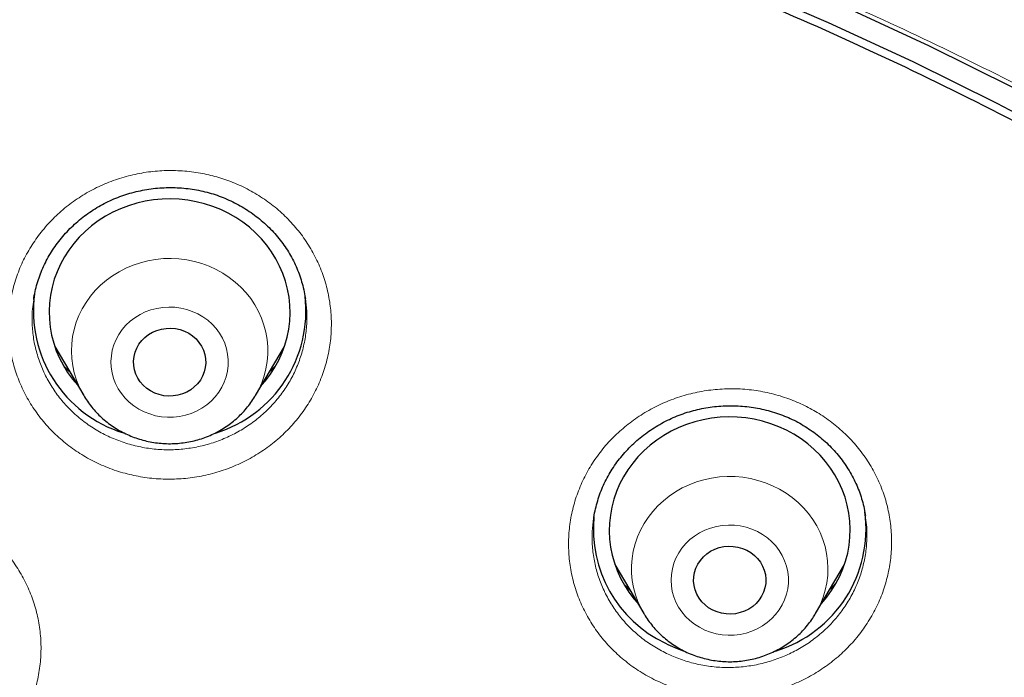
# Model space of a CAD drawing. Header units: millimetres. Extents: x 8 to 971, y 12 to 977.
# Tile 174 of 196: x 353 to 365, y 828 to 836. Entities that reach past the tile are written whole.
import ezdxf

# ---------------------------------------------------------------- set-up
doc = ezdxf.new("R2010")
doc.units = ezdxf.units.MM

msp = doc.modelspace()

# ---------------------------------------------------------------- linework, layer by layer
at = {"color": 7, "linetype": 'Continuous', "lineweight": 30}
for p, q in [((356.126, 832.337), (356.125, 832.342)), ((353.006, 831.738), (353.366, 831.128)), ((355.505, 831.128), (355.865, 831.738)), ((355.508, 831.133), (355.505, 831.128)), ((359.715, 829.603), (359.714, 829.599)), ((359.979, 829.024), (360.339, 828.414)), ((362.478, 828.414), (362.838, 829.024))]:
    msp.add_line(p, q, dxfattribs=at)
at = {"color": 7, "linetype": 'Continuous', "lineweight": 30, "flags": 128}
for points in [[(361.563, 836.238), (362.633, 835.774), (363.689, 835.285), (364.732, 834.769), (365.76, 834.228)], [(362.826, 835.975), (363.893, 835.48), (364.946, 834.959)], [(355.58, 831.255), (355.628, 831.311), (355.69, 831.393), (355.746, 831.48), (355.794, 831.569), (355.836, 831.662), (355.871, 831.757), (355.898, 831.854), (355.918, 831.953), (355.931, 832.053), (355.935, 832.153), (355.933, 832.254), (355.922, 832.354), (355.904, 832.453), (355.878, 832.551), (355.846, 832.647), (355.805, 832.74), (355.758, 832.831), (355.705, 832.918), (355.644, 833.001), (355.578, 833.08), (355.506, 833.154), (355.428, 833.223), (355.345, 833.287), (355.258, 833.345), (355.166, 833.397), (355.071, 833.443), (354.972, 833.482), (354.871, 833.515), (354.767, 833.541), (354.662, 833.559), (354.556, 833.571), (354.449, 833.576), (354.342, 833.573), (354.235, 833.563), (354.13, 833.546), (354.026, 833.522), (353.924, 833.491), (353.825, 833.453), (353.728, 833.409), (353.636, 833.359), (353.547, 833.302), (353.463, 833.24), (353.384, 833.172), (353.311, 833.099), (353.243, 833.021), (353.181, 832.939), (353.125, 832.853), (353.077, 832.763), (353.035, 832.67), (353, 832.575), (352.973, 832.478), (352.953, 832.379), (352.94, 832.279), (352.936, 832.179), (352.938, 832.078), (352.949, 831.978), (352.967, 831.879), (352.993, 831.781), (353.025, 831.685), (353.066, 831.592), (353.113, 831.502), (353.166, 831.415), (353.227, 831.331), (353.291, 831.255)], [(354.305, 831.139), (354.25, 831.158), (354.198, 831.185), (354.15, 831.217), (354.107, 831.255), (354.07, 831.297), (354.039, 831.344), (354.014, 831.395), (353.997, 831.448), (353.988, 831.502), (353.986, 831.557), (353.992, 831.612), (354.005, 831.666), (354.026, 831.718), (354.053, 831.767), (354.088, 831.812), (354.128, 831.852), (354.173, 831.887), (354.223, 831.917), (354.277, 831.939), (354.333, 831.955), (354.391, 831.964), (354.45, 831.966), (354.509, 831.961), (354.566, 831.948), (354.621, 831.929), (354.673, 831.903), (354.721, 831.87), (354.764, 831.833), (354.801, 831.79), (354.832, 831.743), (354.857, 831.693), (354.874, 831.64), (354.883, 831.585), (354.885, 831.53), (354.879, 831.475), (354.866, 831.421), (354.845, 831.369), (354.818, 831.32), (354.783, 831.275), (354.743, 831.235), (354.698, 831.2), (354.648, 831.171), (354.594, 831.148), (354.538, 831.132), (354.48, 831.123), (354.421, 831.121), (354.362, 831.126), (354.305, 831.139)], [(362.553, 828.541), (362.617, 828.617), (362.677, 828.701), (362.731, 828.788), (362.778, 828.878), (362.818, 828.971), (362.851, 829.067), (362.877, 829.165), (362.895, 829.264), (362.905, 829.364), (362.908, 829.465), (362.903, 829.565), (362.891, 829.665), (362.871, 829.764), (362.844, 829.861), (362.809, 829.956), (362.767, 830.049), (362.718, 830.139), (362.663, 830.225), (362.601, 830.307), (362.533, 830.385), (362.459, 830.458), (362.38, 830.525), (362.296, 830.588), (362.208, 830.645), (362.115, 830.695), (362.019, 830.739), (361.92, 830.777), (361.818, 830.808), (361.714, 830.832), (361.609, 830.849), (361.502, 830.859), (361.395, 830.862), (361.288, 830.857), (361.182, 830.845), (361.076, 830.827), (360.973, 830.801), (360.872, 830.768), (360.773, 830.729), (360.678, 830.683), (360.586, 830.631), (360.499, 830.573), (360.416, 830.509), (360.338, 830.44), (360.266, 830.366), (360.2, 830.287), (360.139, 830.203), (360.085, 830.116), (360.038, 830.026), (359.998, 829.933), (359.965, 829.837), (359.94, 829.739), (359.922, 829.64), (359.911, 829.54), (359.908, 829.439), (359.913, 829.339), (359.926, 829.239), (359.945, 829.14), (359.973, 829.043), (360.008, 828.948), (360.049, 828.855), (360.098, 828.765), (360.154, 828.679), (360.216, 828.597), (360.264, 828.541)], [(361.196, 828.457), (361.146, 828.486), (361.101, 828.521), (361.06, 828.561), (361.026, 828.606), (360.998, 828.655), (360.978, 828.707), (360.964, 828.761), (360.959, 828.816), (360.96, 828.871), (360.97, 828.926), (360.987, 828.979), (361.011, 829.029), (361.043, 829.076), (361.08, 829.119), (361.123, 829.156), (361.171, 829.189), (361.223, 829.215), (361.278, 829.234), (361.335, 829.247), (361.394, 829.252), (361.452, 829.25), (361.51, 829.241), (361.567, 829.225), (361.62, 829.202), (361.67, 829.173), (361.716, 829.138), (361.756, 829.098), (361.79, 829.053), (361.818, 829.004), (361.839, 828.952), (361.852, 828.898), (361.858, 828.843), (361.856, 828.788), (361.847, 828.734), (361.829, 828.681), (361.805, 828.63), (361.774, 828.583), (361.737, 828.54), (361.694, 828.503), (361.646, 828.47), (361.594, 828.444), (361.539, 828.425), (361.482, 828.412), (361.423, 828.407), (361.364, 828.409), (361.306, 828.418), (361.25, 828.434), (361.196, 828.457)]]:
    msp.add_lwpolyline(points, dxfattribs=at)
at = {"color": 252, "linetype": 'Continuous', "lineweight": 0, "flags": 128}
for points in [[(353.366, 831.129), (353.351, 831.153), (353.31, 831.236), (353.275, 831.321), (353.248, 831.409), (353.229, 831.499), (353.217, 831.589), (353.213, 831.681), (353.216, 831.772), (353.227, 831.863), (353.246, 831.952), (353.273, 832.04), (353.306, 832.126), (353.347, 832.209), (353.395, 832.288), (353.449, 832.364), (353.51, 832.436), (353.576, 832.502), (353.648, 832.564), (353.725, 832.62), (353.806, 832.67), (353.891, 832.714), (353.98, 832.751), (354.072, 832.782), (354.166, 832.806), (354.261, 832.822), (354.358, 832.832), (354.455, 832.834), (354.552, 832.829), (354.649, 832.816), (354.744, 832.797), (354.837, 832.77), (354.927, 832.737), (355.015, 832.697), (355.098, 832.651), (355.178, 832.598), (355.253, 832.54), (355.322, 832.476), (355.387, 832.407), (355.445, 832.334), (355.496, 832.257), (355.541, 832.176), (355.579, 832.091), (355.61, 832.005), (355.633, 831.916), (355.649, 831.826), (355.657, 831.735), (355.658, 831.644), (355.65, 831.552), (355.635, 831.462), (355.613, 831.373), (355.582, 831.286), (355.545, 831.202), (355.508, 831.133)], [(354.648, 832.2), (354.575, 832.217), (354.5, 832.227), (354.425, 832.23), (354.35, 832.225), (354.276, 832.213), (354.203, 832.194), (354.133, 832.169), (354.067, 832.136), (354.004, 832.097), (353.945, 832.053), (353.892, 832.003), (353.845, 831.948), (353.804, 831.888), (353.77, 831.826), (353.742, 831.76), (353.722, 831.692), (353.71, 831.622), (353.705, 831.551), (353.708, 831.481), (353.719, 831.411), (353.737, 831.342), (353.763, 831.276), (353.796, 831.212), (353.835, 831.152), (353.881, 831.096), (353.933, 831.045), (353.991, 830.999), (354.052, 830.959), (354.118, 830.925), (354.188, 830.898), (354.26, 830.877), (354.334, 830.864), (354.408, 830.858), (354.484, 830.859), (354.558, 830.867), (354.632, 830.882), (354.703, 830.905), (354.771, 830.934), (354.836, 830.97), (354.897, 831.012), (354.953, 831.059), (355.003, 831.112), (355.047, 831.169), (355.085, 831.23), (355.116, 831.294), (355.14, 831.361), (355.156, 831.43), (355.165, 831.501), (355.165, 831.571), (355.158, 831.642), (355.144, 831.711), (355.122, 831.778), (355.093, 831.844), (355.056, 831.905), (355.013, 831.964), (354.964, 832.017), (354.91, 832.066), (354.85, 832.109), (354.786, 832.146), (354.718, 832.176), (354.648, 832.2)], [(360.338, 828.415), (360.304, 828.478), (360.266, 828.562), (360.235, 828.648), (360.211, 828.737), (360.195, 828.827), (360.187, 828.918), (360.186, 829.009), (360.193, 829.101), (360.208, 829.191), (360.23, 829.28), (360.26, 829.367), (360.297, 829.451), (360.342, 829.533), (360.392, 829.61), (360.45, 829.684), (360.513, 829.754), (360.582, 829.818), (360.656, 829.877), (360.735, 829.93), (360.818, 829.977), (360.905, 830.018), (360.996, 830.053), (361.088, 830.08), (361.183, 830.1), (361.279, 830.114), (361.376, 830.12), (361.474, 830.118), (361.57, 830.11), (361.666, 830.094), (361.76, 830.071), (361.852, 830.042), (361.941, 830.005), (362.027, 829.962), (362.109, 829.913), (362.186, 829.857), (362.259, 829.796), (362.326, 829.73), (362.387, 829.659), (362.442, 829.584), (362.491, 829.505), (362.533, 829.422), (362.567, 829.337), (362.595, 829.249), (362.614, 829.16), (362.627, 829.069), (362.631, 828.978), (362.628, 828.887), (362.617, 828.796), (362.598, 828.706), (362.572, 828.618), (362.539, 828.532), (362.498, 828.449), (362.474, 828.408)], [(361.753, 829.435), (361.685, 829.465), (361.614, 829.488), (361.54, 829.505), (361.466, 829.514), (361.391, 829.516), (361.316, 829.51), (361.242, 829.498), (361.169, 829.478), (361.1, 829.452), (361.033, 829.419), (360.971, 829.379), (360.913, 829.334), (360.86, 829.284), (360.814, 829.228), (360.773, 829.169), (360.739, 829.105), (360.713, 829.039), (360.694, 828.971), (360.682, 828.901), (360.678, 828.831), (360.682, 828.76), (360.693, 828.69), (360.712, 828.622), (360.739, 828.556), (360.772, 828.492), (360.812, 828.433), (360.859, 828.377), (360.911, 828.327), (360.969, 828.281), (361.031, 828.242), (361.098, 828.208), (361.167, 828.182), (361.239, 828.162), (361.313, 828.149), (361.388, 828.143), (361.464, 828.145), (361.538, 828.154), (361.611, 828.17), (361.682, 828.193), (361.751, 828.223), (361.815, 828.259), (361.875, 828.302), (361.931, 828.35), (361.98, 828.403), (362.024, 828.46), (362.061, 828.522), (362.091, 828.586), (362.114, 828.654), (362.13, 828.723), (362.138, 828.793), (362.138, 828.864), (362.13, 828.934), (362.115, 829.003), (362.092, 829.071), (362.062, 829.135), (362.025, 829.197), (361.982, 829.255), (361.932, 829.308), (361.877, 829.356), (361.817, 829.398), (361.753, 829.435)]]:
    msp.add_lwpolyline(points, dxfattribs=at)
at = {"color": 7, "linetype": 'Continuous', "lineweight": 30}
for centre, radius, start, end in [((354.332, 832.184), 1.593, 172.3472, 252.7805), ((354.537, 832.186), 1.596, 287.135, 6.6223), ((361.287, 829.466), 1.577, 174.2661, 244.4455), ((361.513, 829.469), 1.592, 287.0084, 7.6826), ((361.394, 829.61), 1.753, 243.3338, 251.8083)]:
    msp.add_arc(centre, radius, start, end, dxfattribs=at)
for points, knots in [([(390.437, 808.93), (390.435, 808.955), (390.432, 809.01), (390.426, 809.107), (390.42, 809.216), (390.412, 809.343), (390.402, 809.487), (390.391, 809.646), (390.377, 809.821), (390.362, 810.01), (390.345, 810.214), (390.326, 810.432), (390.302, 810.688), (390.273, 810.966), (390.242, 811.254), (390.212, 811.516), (390.184, 811.75), (390.16, 811.941), (390.14, 812.09), (390.126, 812.198), (390.115, 812.281), (390.105, 812.35), (390.096, 812.419), (390.084, 812.502), (390.069, 812.606), (390.05, 812.734), (390.028, 812.885), (390.002, 813.052), (389.975, 813.228), (389.922, 813.556), (389.839, 814.039), (389.718, 814.684), (389.582, 815.35), (389.432, 816.033), (389.267, 816.726), (389.074, 817.481), (388.848, 818.298), (388.655, 818.945), (388.523, 819.364), (388.465, 819.548), (388.41, 819.716), (388.361, 819.866), (388.317, 819.999), (388.278, 820.115), (388.246, 820.211), (388.22, 820.287), (388.199, 820.347), (388.183, 820.394), (388.168, 820.438), (388.15, 820.489), (388.127, 820.556), (388.098, 820.639), (388.06, 820.746), (388.013, 820.878), (387.956, 821.037), (387.891, 821.214), (387.819, 821.41), (387.737, 821.629), (387.644, 821.872), (387.54, 822.139), (387.426, 822.425), (387.306, 822.719), (387.184, 823.013), (387.041, 823.351), (386.877, 823.729), (386.691, 824.142), (386.506, 824.545), (386.321, 824.937), (386.137, 825.316), (385.959, 825.673), (385.788, 826.009), (385.624, 826.326), (385.467, 826.622), (385.318, 826.899), (385.177, 827.157), (385.039, 827.405), (384.855, 827.73), (384.62, 828.138), (384.329, 828.627), (384.026, 829.122), (383.784, 829.505), (383.61, 829.776), (383.507, 829.935), (383.403, 830.093), (383.301, 830.247), (383.206, 830.389), (383.12, 830.517), (383.044, 830.629), (382.975, 830.731), (382.912, 830.823), (382.855, 830.905), (382.807, 830.975), (382.771, 831.027), (382.744, 831.065), (382.722, 831.097), (382.695, 831.135), (382.663, 831.182), (382.624, 831.237), (382.568, 831.317), (382.492, 831.423), (382.393, 831.562), (382.279, 831.721), (382.148, 831.901), (382, 832.101), (381.836, 832.322), (381.654, 832.563), (381.455, 832.823), (381.237, 833.103), (381.004, 833.398), (380.762, 833.698), (380.494, 834.026), (380.204, 834.373), (379.893, 834.737), (379.553, 835.127), (379.186, 835.537), (378.793, 835.966), (378.411, 836.372), (378.04, 836.757), (377.681, 837.121), (377.335, 837.464), (377.002, 837.788), (376.705, 838.071), (376.437, 838.322), (376.191, 838.548), (375.938, 838.779), (375.638, 839.048), (375.287, 839.356), (374.882, 839.704), (374.453, 840.063), (374.001, 840.432), (373.526, 840.811), (373.108, 841.135), (372.756, 841.402), (372.481, 841.607), (372.215, 841.803), (371.964, 841.984), (371.734, 842.149), (371.523, 842.299), (371.331, 842.432), (371.158, 842.552), (371.019, 842.648), (370.911, 842.721), (370.83, 842.776), (370.757, 842.825), (370.692, 842.869), (370.637, 842.906), (370.593, 842.935), (370.56, 842.958), (370.52, 842.984), (370.462, 843.023), (370.378, 843.079), (370.27, 843.149), (370.14, 843.235), (369.986, 843.335), (369.811, 843.447), (369.622, 843.568), (369.386, 843.716), (369.106, 843.89), (368.725, 844.123), (368.275, 844.392), (367.753, 844.695), (367.208, 845.001), (366.642, 845.311), (366.053, 845.622), (365.441, 845.935), (364.784, 846.258), (364.085, 846.589), (363.352, 846.922), (362.615, 847.241), (361.877, 847.546), (361.055, 847.87), (360.148, 848.208), (359.156, 848.554), (358.166, 848.875), (357.179, 849.172), (356.197, 849.446), (355.288, 849.68), (354.454, 849.878), (353.699, 850.045), (352.955, 850.197), (352.225, 850.336), (351.509, 850.461), (350.761, 850.58), (349.985, 850.692), (349.183, 850.795), (348.402, 850.882), (347.643, 850.954), (346.952, 851.01), (346.314, 851.053), (345.716, 851.086), (345.098, 851.113), (344.46, 851.133), (343.771, 851.145), (343.03, 851.147), (342.235, 851.137), (341.414, 851.114), (340.678, 851.08), (340.037, 851.042), (339.501, 851.005), (338.976, 850.962), (338.463, 850.915), (337.883, 850.856), (337.242, 850.783), (336.545, 850.693), (335.875, 850.598), (335.231, 850.497), (334.614, 850.393), (334.085, 850.296), (333.632, 850.21), (333.243, 850.132), (332.843, 850.048), (332.43, 849.959), (331.958, 849.852), (331.422, 849.725), (330.822, 849.575), (330.223, 849.417), (329.628, 849.252), (329.037, 849.081), (328.43, 848.897), (327.807, 848.698), (327.169, 848.486), (326.437, 848.231), (325.615, 847.928), (324.706, 847.573), (323.795, 847.196), (322.882, 846.795), (321.968, 846.372), (321.053, 845.924), (320.329, 845.551), (319.791, 845.263), (319.44, 845.072), (319.089, 844.877), (318.745, 844.682), (318.415, 844.491), (318.106, 844.309), (317.818, 844.137), (317.548, 843.973), (317.296, 843.818), (317.063, 843.672), (316.852, 843.539), (316.663, 843.419), (316.497, 843.312), (316.359, 843.221), (316.246, 843.147), (316.156, 843.088), (316.076, 843.035), (315.997, 842.983), (315.908, 842.923), (315.802, 842.853), (315.679, 842.769), (315.536, 842.673), (315.352, 842.546), (315.127, 842.39), (314.861, 842.204), (314.581, 842.003), (314.284, 841.788), (313.973, 841.559), (313.647, 841.314), (313.306, 841.054), (312.952, 840.778), (312.584, 840.485), (312.087, 840.081), (311.476, 839.569), (310.787, 838.966), (310.142, 838.38), (309.539, 837.812), (308.96, 837.245), (308.403, 836.68), (307.868, 836.119), (307.354, 835.562), (306.863, 835.011), (306.412, 834.488), (305.999, 833.995), (305.623, 833.533), (305.263, 833.08), (304.933, 832.654), (304.631, 832.254), (304.409, 831.952), (304.248, 831.731), (304.147, 831.591), (304.054, 831.461), (303.974, 831.348), (303.908, 831.255), (303.854, 831.179), (303.811, 831.117), (303.779, 831.071), (303.756, 831.038), (303.736, 831.01), (303.712, 830.975), (303.677, 830.924), (303.63, 830.856), (303.573, 830.772), (303.509, 830.679), (303.44, 830.578), (303.368, 830.471), (303.27, 830.325), (303.143, 830.134), (302.986, 829.894), (302.817, 829.633), (302.638, 829.351), (302.448, 829.047), (302.258, 828.737), (302.07, 828.426), (301.889, 828.119), (301.709, 827.808), (301.534, 827.501), (301.366, 827.199), (301.203, 826.903), (301.004, 826.534), (300.774, 826.096), (300.519, 825.594), (300.287, 825.122), (300.077, 824.681), (299.885, 824.269), (299.704, 823.868), (299.528, 823.468), (299.353, 823.058), (299.158, 822.587), (298.944, 822.052), (298.772, 821.603), (298.657, 821.294), (298.6, 821.138), (298.547, 820.992), (298.5, 820.863), (298.46, 820.75), (298.426, 820.654), (298.399, 820.576), (298.378, 820.515), (298.361, 820.468), (298.348, 820.428), (298.334, 820.389), (298.318, 820.341), (298.299, 820.286), (298.269, 820.197), (298.225, 820.068), (298.166, 819.892), (298.103, 819.697), (298.035, 819.487), (297.963, 819.261), (297.887, 819.014), (297.805, 818.745), (297.72, 818.456), (297.603, 818.053), (297.461, 817.535), (297.296, 816.903), (297.138, 816.252), (296.986, 815.582), (296.873, 815.042), (296.794, 814.64), (296.744, 814.38), (296.696, 814.118), (296.65, 813.86), (296.607, 813.612), (296.567, 813.369), (296.53, 813.135), (296.495, 812.913), (296.466, 812.717), (296.444, 812.566), (296.429, 812.457), (296.419, 812.384), (296.411, 812.326), (296.404, 812.278), (296.397, 812.228), (296.389, 812.166), (296.378, 812.083), (296.364, 811.98), (296.349, 811.863), (296.333, 811.732), (296.316, 811.59), (296.298, 811.436), (296.28, 811.278), (296.262, 811.121), (296.246, 810.967), (296.23, 810.816), (296.212, 810.63), (296.191, 810.412), (296.169, 810.163), (296.15, 809.923), (296.132, 809.693), (296.116, 809.477), (296.103, 809.275), (296.091, 809.091), (296.085, 808.973), (296.082, 808.917)], [0, 0, 0, 0, 0.000538, 0.001173, 0.002001, 0.00294, 0.003999, 0.005176, 0.006474, 0.007864, 0.00937, 0.010991, 0.012707, 0.015039, 0.017172, 0.019108, 0.020845, 0.022384, 0.02336, 0.024168, 0.024785, 0.025223, 0.025708, 0.026323, 0.027068, 0.028038, 0.029164, 0.030442, 0.031771, 0.033115, 0.037773, 0.042606, 0.047612, 0.052782, 0.058028, 0.063333, 0.069974, 0.076706, 0.078226, 0.079651, 0.080945, 0.082106, 0.083135, 0.084032, 0.084797, 0.085358, 0.085818, 0.086176, 0.086459, 0.086842, 0.087362, 0.088017, 0.08878, 0.089871, 0.091108, 0.092492, 0.094023, 0.095701, 0.097641, 0.099746, 0.102016, 0.104397, 0.106732, 0.109008, 0.112469, 0.115787, 0.118962, 0.122206, 0.125286, 0.128203, 0.130955, 0.133544, 0.136007, 0.1383, 0.140425, 0.142456, 0.144505, 0.148584, 0.152734, 0.156956, 0.16125, 0.162614, 0.163986, 0.165364, 0.166737, 0.16802, 0.169093, 0.170079, 0.170976, 0.171785, 0.172506, 0.173139, 0.173627, 0.1739, 0.17415, 0.174482, 0.174895, 0.17539, 0.175967, 0.177007, 0.178239, 0.179661, 0.181275, 0.18308, 0.185076, 0.187264, 0.189637, 0.1922, 0.194953, 0.197789, 0.200571, 0.204128, 0.20759, 0.210957, 0.215316, 0.219504, 0.22352, 0.227365, 0.231038, 0.234541, 0.237872, 0.241032, 0.243395, 0.245761, 0.248218, 0.250767, 0.254419, 0.258244, 0.262241, 0.266411, 0.270754, 0.275269, 0.277723, 0.280215, 0.282589, 0.284791, 0.286822, 0.28865, 0.290313, 0.29181, 0.293142, 0.293904, 0.294599, 0.295226, 0.295787, 0.296275, 0.296648, 0.296897, 0.297133, 0.297661, 0.298383, 0.299298, 0.300407, 0.301709, 0.303205, 0.304831, 0.306486, 0.30914, 0.31186, 0.315995, 0.320274, 0.324698, 0.329265, 0.333977, 0.338832, 0.343832, 0.349496, 0.3552, 0.360861, 0.366479, 0.372055, 0.379513, 0.386894, 0.394198, 0.401424, 0.408573, 0.415644, 0.421146, 0.426571, 0.431881, 0.437079, 0.442162, 0.447133, 0.452947, 0.458597, 0.464085, 0.469408, 0.474568, 0.478612, 0.482793, 0.487111, 0.491567, 0.49616, 0.501533, 0.507084, 0.512811, 0.518714, 0.522511, 0.526271, 0.529951, 0.53355, 0.537068, 0.542155, 0.547065, 0.551796, 0.556348, 0.560723, 0.56492, 0.567641, 0.570395, 0.57325, 0.576207, 0.579266, 0.583426, 0.58776, 0.592268, 0.596441, 0.600753, 0.605203, 0.609793, 0.614522, 0.619354, 0.626133, 0.632994, 0.639937, 0.646962, 0.65407, 0.661259, 0.668531, 0.671353, 0.674187, 0.677033, 0.679877, 0.682588, 0.685131, 0.687508, 0.689718, 0.691854, 0.693807, 0.695578, 0.697165, 0.698569, 0.69979, 0.700689, 0.701454, 0.702086, 0.702726, 0.70348, 0.704372, 0.705431, 0.706655, 0.708045, 0.710202, 0.712508, 0.714965, 0.717571, 0.720327, 0.723232, 0.726288, 0.729493, 0.732849, 0.736348, 0.743218, 0.749945, 0.756011, 0.761955, 0.767778, 0.773479, 0.77906, 0.78452, 0.789858, 0.795046, 0.799479, 0.803787, 0.80797, 0.812028, 0.815497, 0.818868, 0.820166, 0.821448, 0.822626, 0.823652, 0.824451, 0.825124, 0.825672, 0.826093, 0.826337, 0.826547, 0.826853, 0.827263, 0.827886, 0.828647, 0.829476, 0.830359, 0.831297, 0.83229, 0.834199, 0.836283, 0.838542, 0.840975, 0.843583, 0.846366, 0.84889, 0.851531, 0.854158, 0.856731, 0.859252, 0.86172, 0.864136, 0.868428, 0.872544, 0.876483, 0.879952, 0.883271, 0.886443, 0.889617, 0.892883, 0.896242, 0.900816, 0.905551, 0.906818, 0.908074, 0.909215, 0.910226, 0.911107, 0.911858, 0.912453, 0.91293, 0.913289, 0.913546, 0.913845, 0.914215, 0.914649, 0.91513, 0.916288, 0.917651, 0.919218, 0.92079, 0.922526, 0.924424, 0.926486, 0.928711, 0.931064, 0.935741, 0.940543, 0.945472, 0.950526, 0.955706, 0.957637, 0.959585, 0.96155, 0.963522, 0.965387, 0.967112, 0.968963, 0.970619, 0.97208, 0.973344, 0.973977, 0.974529, 0.974963, 0.975279, 0.975598, 0.976062, 0.976675, 0.977438, 0.97835, 0.979291, 0.98035, 0.981522, 0.982704, 0.983865, 0.985004, 0.986123, 0.987221, 0.989129, 0.990969, 0.992743, 0.994449, 0.996061, 0.99752, 0.998831, 1, 1, 1, 1]), ([(340.08, 755.314), (338.877, 755.42), (336.473, 755.633), (332.915, 756.297), (329.422, 757.208), (326.048, 758.376), (322.809, 759.778), (319.723, 761.402), (316.782, 763.249), (314.004, 765.307), (311.407, 767.563), (309.006, 770.004), (306.816, 772.614), (304.851, 775.377), (303.123, 778.277), (301.642, 781.296), (300.418, 784.414), (299.458, 787.613), (298.768, 790.873), (298.352, 794.173), (298.213, 797.494), (298.352, 800.816), (298.768, 804.116), (299.458, 807.376), (300.418, 810.575), (301.642, 813.693), (303.123, 816.712), (304.851, 819.612), (306.816, 822.375), (309.006, 824.985), (311.407, 827.426), (314.004, 829.682), (316.782, 831.74), (319.723, 833.586), (322.809, 835.21), (326.021, 836.602), (329.339, 837.752), (332.744, 838.655), (336.213, 839.303), (339.725, 839.694), (343.26, 839.824), (346.794, 839.694), (350.306, 839.303), (353.775, 838.655), (357.18, 837.752), (360.498, 836.602), (363.71, 835.21), (366.796, 833.586), (369.737, 831.74), (372.515, 829.682), (375.112, 827.426), (377.513, 824.985), (379.703, 822.375), (381.668, 819.612), (383.396, 816.712), (384.877, 813.693), (386.101, 810.575), (387.061, 807.376), (387.751, 804.116), (388.167, 800.816), (388.306, 797.494), (388.167, 794.173), (387.751, 790.873), (387.061, 787.613), (386.101, 784.414), (384.877, 781.296), (383.396, 778.277), (381.668, 775.377), (379.703, 772.614), (377.513, 770.004), (375.112, 767.563), (372.515, 765.307), (369.737, 763.249), (366.796, 761.402), (363.71, 759.778), (360.471, 758.376), (357.097, 757.208), (353.604, 756.297), (350.047, 755.633), (347.642, 755.42), (346.439, 755.314)], [0, 0, 0, 0, 0.013106, 0.026212, 0.039318, 0.052424, 0.065212, 0.078, 0.090788, 0.103576, 0.116364, 0.129151, 0.141939, 0.154727, 0.167515, 0.180303, 0.193091, 0.205879, 0.218667, 0.231454, 0.244242, 0.25703, 0.269818, 0.282606, 0.295394, 0.308182, 0.32097, 0.333758, 0.346545, 0.359333, 0.372121, 0.384909, 0.397697, 0.410485, 0.423273, 0.436061, 0.448848, 0.461636, 0.474424, 0.487212, 0.5, 0.512788, 0.525576, 0.538364, 0.551152, 0.563939, 0.576727, 0.589515, 0.602303, 0.615091, 0.627879, 0.640667, 0.653455, 0.666242, 0.67903, 0.691818, 0.704606, 0.717394, 0.730182, 0.74297, 0.755758, 0.768546, 0.781333, 0.794121, 0.806909, 0.819697, 0.832485, 0.845273, 0.858061, 0.870849, 0.883636, 0.896424, 0.909212, 0.922, 0.934788, 0.947576, 0.960682, 0.973788, 0.986894, 1, 1, 1, 1]), ([(352.743, 832.322), (352.743, 832.323), (352.747, 832.357), (352.761, 832.424), (352.785, 832.523), (352.817, 832.619), (352.855, 832.713), (352.899, 832.805), (352.95, 832.895), (353.008, 832.983), (353.071, 833.068), (353.139, 833.148), (353.213, 833.225), (353.292, 833.297), (353.375, 833.364), (353.462, 833.426), (353.552, 833.482), (353.645, 833.532), (353.741, 833.576), (353.84, 833.615), (353.941, 833.647), (354.045, 833.674), (354.151, 833.694), (354.258, 833.709), (354.367, 833.717), (354.475, 833.718), (354.584, 833.713), (354.691, 833.702), (354.797, 833.684), (354.901, 833.66), (355.002, 833.63), (355.101, 833.594), (355.198, 833.552), (355.292, 833.504), (355.384, 833.451), (355.472, 833.391), (355.556, 833.327), (355.636, 833.257), (355.711, 833.183), (355.78, 833.105), (355.844, 833.023), (355.903, 832.938), (355.955, 832.85), (356, 832.759), (356.04, 832.666), (356.073, 832.57), (356.1, 832.471), (356.117, 832.393), (356.123, 832.348), (356.125, 832.337)], [0, 0, 0, 0, 0.00043, 0.022655, 0.04463, 0.066396, 0.088142, 0.110132, 0.132287, 0.154574, 0.176954, 0.199383, 0.221808, 0.244175, 0.266443, 0.288577, 0.310552, 0.33236, 0.354, 0.375714, 0.397554, 0.419508, 0.441555, 0.46367, 0.48582, 0.507969, 0.530079, 0.552117, 0.574061, 0.595895, 0.6176, 0.639237, 0.661015, 0.682942, 0.704998, 0.727156, 0.749386, 0.771652, 0.793919, 0.816148, 0.838313, 0.8604, 0.882393, 0.904192, 0.926057, 0.94812, 0.970357, 0.992738, 1, 1, 1, 1]), ([(353.192, 831.423), (353.183, 831.431), (353.158, 831.452), (353.136, 831.475), (353.123, 831.49)], [0, 0, 0, 0, 0.375683, 1, 1, 1, 1]), ([(355.752, 831.498), (355.744, 831.489), (355.722, 831.465), (355.698, 831.444), (355.684, 831.431)], [0, 0, 0, 0, 0.407917, 1, 1, 1, 1]), ([(353.366, 831.129), (353.381, 831.104), (353.411, 831.054), (353.465, 830.984), (353.524, 830.916), (353.588, 830.853), (353.657, 830.794), (353.73, 830.741), (353.807, 830.693), (353.888, 830.651), (353.972, 830.614), (354.059, 830.584), (354.147, 830.56), (354.238, 830.542), (354.329, 830.532), (354.422, 830.527), (354.514, 830.53), (354.606, 830.539), (354.697, 830.554), (354.787, 830.576), (354.875, 830.605), (354.96, 830.64), (355.042, 830.681), (355.121, 830.728), (355.196, 830.78), (355.267, 830.838), (355.332, 830.901), (355.393, 830.968), (355.448, 831.039), (355.486, 831.095), (355.504, 831.127), (355.507, 831.133)], [0, 0, 0, 0, 0.033708, 0.068766, 0.103874, 0.139042, 0.174269, 0.20956, 0.244909, 0.280314, 0.315773, 0.351284, 0.386841, 0.422438, 0.458069, 0.49373, 0.529413, 0.56511, 0.600814, 0.636517, 0.672212, 0.70789, 0.743545, 0.779167, 0.814753, 0.85029, 0.88578, 0.921209, 0.956577, 0.991883, 1, 1, 1, 1]), ([(359.716, 829.599), (359.717, 829.604), (359.721, 829.644), (359.737, 829.717), (359.763, 829.818), (359.796, 829.916), (359.835, 830.011), (359.88, 830.103), (359.931, 830.191), (359.988, 830.277), (360.051, 830.359), (360.119, 830.438), (360.193, 830.513), (360.273, 830.585), (360.357, 830.652), (360.445, 830.713), (360.537, 830.77), (360.632, 830.82), (360.73, 830.865), (360.829, 830.903), (360.931, 830.935), (361.034, 830.961), (361.138, 830.98), (361.245, 830.994), (361.352, 831.001), (361.46, 831.002), (361.568, 830.996), (361.676, 830.984), (361.782, 830.966), (361.887, 830.941), (361.99, 830.911), (362.09, 830.874), (362.187, 830.832), (362.28, 830.784), (362.369, 830.73), (362.455, 830.672), (362.538, 830.607), (362.616, 830.538), (362.69, 830.464), (362.759, 830.385), (362.823, 830.302), (362.881, 830.216), (362.933, 830.126), (362.979, 830.034), (363.019, 829.94), (363.051, 829.844), (363.077, 829.746), (363.092, 829.676), (363.097, 829.638), (363.097, 829.634)], [0, 0, 0, 0, 0.0034433, 0.0261126, 0.0486828, 0.0710878, 0.0932789, 0.1152062, 0.1369265, 0.1586048, 0.1805356, 0.2026281, 0.2248525, 0.2471714, 0.2695396, 0.2919064, 0.3142183, 0.3364316, 0.3585149, 0.3804418, 0.4022072, 0.4238235, 0.4455169, 0.467342, 0.489286, 0.511328, 0.5334414, 0.5555953, 0.5777526, 0.5998738, 0.6219287, 0.6438936, 0.6657549, 0.6874954, 0.709174, 0.7310068, 0.7529961, 0.7751187, 0.797349, 0.8196517, 0.8419964, 0.8643432, 0.8866531, 0.9089026, 0.9310711, 0.9531419, 0.9750217, 0.9969551, 1, 1, 1, 1]), ([(360.166, 828.708), (360.16, 828.713), (360.134, 828.735), (360.11, 828.76), (360.092, 828.779)], [0, 0, 0, 0, 0.226006, 1, 1, 1, 1]), ([(362.733, 828.793), (362.725, 828.784), (362.701, 828.759), (362.675, 828.735), (362.658, 828.719)], [0, 0, 0, 0, 0.34031, 1, 1, 1, 1]), ([(360.339, 828.416), (360.345, 828.405), (360.365, 828.369), (360.406, 828.31), (360.462, 828.24), (360.523, 828.175), (360.59, 828.113), (360.66, 828.057), (360.735, 828.006), (360.814, 827.96), (360.896, 827.92), (360.982, 827.887), (361.069, 827.859), (361.159, 827.838), (361.25, 827.823), (361.342, 827.815), (361.434, 827.813), (361.526, 827.819), (361.618, 827.83), (361.709, 827.849), (361.797, 827.874), (361.884, 827.905), (361.968, 827.943), (362.049, 827.986), (362.126, 828.036), (362.199, 828.09), (362.268, 828.15), (362.332, 828.215), (362.39, 828.284), (362.439, 828.35), (362.466, 828.395), (362.477, 828.413)], [0, 0, 0, 0, 0.013973, 0.049084, 0.084243, 0.119458, 0.154735, 0.19007, 0.225466, 0.260921, 0.296432, 0.331997, 0.36761, 0.403267, 0.438962, 0.47469, 0.510443, 0.546216, 0.582, 0.617788, 0.653571, 0.689342, 0.725095, 0.760819, 0.79651, 0.832157, 0.867758, 0.903301, 0.93879, 0.974212, 1, 1, 1, 1])]:
    msp.add_open_spline(points, degree=3, knots=knots, dxfattribs=at)
at = {"color": 252, "linetype": 'Continuous', "lineweight": 0}
for points, knots in [([(296.098, 808.936), (296.104, 809.125), (296.138, 810.282), (296.398, 812.398), (296.888, 815.267), (297.594, 818.098), (298.492, 820.88), (299.582, 823.601), (300.858, 826.249), (302.317, 828.813), (303.95, 831.281), (305.752, 833.644), (307.715, 835.892), (309.83, 838.013), (312.088, 840.001), (314.479, 841.845), (316.994, 843.538), (319.621, 845.073), (322.35, 846.444), (325.167, 847.644), (328.063, 848.668), (331.023, 849.512), (334.036, 850.172), (337.089, 850.645), (340.167, 850.93), (343.26, 851.025), (346.352, 850.93), (349.43, 850.645), (352.483, 850.172), (355.496, 849.512), (358.456, 848.668), (361.352, 847.644), (364.17, 846.444), (366.898, 845.073), (369.525, 843.538), (372.04, 841.845), (374.431, 840.001), (376.689, 838.013), (378.804, 835.892), (380.767, 833.644), (382.569, 831.281), (384.202, 828.813), (385.661, 826.249), (386.938, 823.601), (388.028, 820.88), (388.925, 818.098), (389.631, 815.267), (390.121, 812.398), (390.381, 810.282), (390.416, 809.125), (390.421, 808.936)], [0, 0, 0, 0, 0.004208, 0.025764, 0.04732, 0.068876, 0.090433, 0.111989, 0.133545, 0.155101, 0.176657, 0.198214, 0.21977, 0.241326, 0.262882, 0.284438, 0.305994, 0.327551, 0.349107, 0.370663, 0.392219, 0.413775, 0.435331, 0.456888, 0.478444, 0.5, 0.521556, 0.543112, 0.564669, 0.586225, 0.607781, 0.629337, 0.650893, 0.672449, 0.694006, 0.715562, 0.737118, 0.758674, 0.78023, 0.801786, 0.823343, 0.844899, 0.866455, 0.888011, 0.909567, 0.931124, 0.95268, 0.974236, 0.995792, 1, 1, 1, 1]), ([(295.766, 798.284), (295.78, 799.061), (295.808, 800.673), (296.037, 803.111), (296.407, 805.591), (296.928, 808.048), (297.593, 810.474), (298.403, 812.86), (299.354, 815.201), (300.442, 817.487), (301.666, 819.713), (303.02, 821.87), (304.501, 823.953), (306.104, 825.955), (307.824, 827.868), (309.655, 829.689), (311.592, 831.41), (313.629, 833.026), (315.759, 834.532), (317.976, 835.924), (320.272, 837.196), (322.64, 838.346), (325.073, 839.369), (327.564, 840.262), (330.103, 841.023), (332.685, 841.649), (335.299, 842.138), (337.939, 842.488), (340.595, 842.698), (343.26, 842.769), (345.924, 842.698), (348.58, 842.488), (351.22, 842.138), (353.835, 841.649), (356.416, 841.023), (358.956, 840.262), (361.446, 839.369), (363.879, 838.346), (366.248, 837.196), (368.544, 835.924), (370.76, 834.532), (372.89, 833.026), (374.927, 831.41), (376.864, 829.689), (378.695, 827.868), (380.415, 825.955), (382.018, 823.953), (383.499, 821.87), (384.853, 819.713), (386.077, 817.487), (387.166, 815.201), (388.116, 812.86), (388.926, 810.474), (389.591, 808.048), (390.112, 805.591), (390.482, 803.111), (390.711, 800.673), (390.739, 799.061), (390.753, 798.284)], [0, 0, 0, 0, 0.016664, 0.034566, 0.052467, 0.070368, 0.08827, 0.106171, 0.124072, 0.141974, 0.159875, 0.177776, 0.195678, 0.213579, 0.23148, 0.249382, 0.267283, 0.285184, 0.303085, 0.320987, 0.338888, 0.356789, 0.374691, 0.392592, 0.410493, 0.428395, 0.446296, 0.464197, 0.482099, 0.5, 0.517901, 0.535803, 0.553704, 0.571605, 0.589506, 0.607408, 0.625309, 0.64321, 0.661112, 0.679013, 0.696914, 0.714816, 0.732717, 0.750618, 0.76852, 0.786421, 0.804322, 0.822223, 0.840125, 0.858026, 0.875927, 0.893829, 0.91173, 0.929631, 0.947533, 0.965434, 0.983335, 1, 1, 1, 1]), ([(297.761, 797.426), (297.779, 798.366), (297.816, 800.237), (298.115, 803.024), (298.594, 805.775), (299.27, 808.49), (300.138, 811.168), (301.195, 813.799), (302.428, 816.362), (303.829, 818.833), (305.395, 821.201), (307.124, 823.467), (309.017, 825.629), (311.065, 827.679), (313.247, 829.604), (315.549, 831.383), (317.959, 833.008), (320.48, 834.479), (323.109, 835.796), (325.836, 836.954), (328.636, 837.947), (331.487, 838.763), (334.376, 839.397), (337.303, 839.85), (340.269, 840.121), (343.26, 840.211), (346.251, 840.121), (349.217, 839.85), (352.145, 839.397), (355.034, 838.763), (357.884, 837.947), (360.683, 836.954), (363.411, 835.796), (366.04, 834.478), (368.561, 833.007), (370.971, 831.382), (373.272, 829.603), (375.454, 827.679), (377.502, 825.628), (379.396, 823.466), (381.125, 821.2), (382.69, 818.832), (384.092, 816.361), (385.324, 813.799), (386.381, 811.168), (387.249, 808.489), (387.925, 805.774), (388.404, 803.023), (388.703, 800.237), (388.74, 798.366), (388.758, 797.426)], [0, 0, 0, 0, 0.020985, 0.041789, 0.062502, 0.083215, 0.104018, 0.125, 0.145987, 0.166791, 0.187505, 0.208217, 0.229019, 0.25, 0.270986, 0.291791, 0.312505, 0.333217, 0.354019, 0.375, 0.395986, 0.416791, 0.437505, 0.458217, 0.479019, 0.5, 0.520986, 0.541791, 0.562505, 0.583217, 0.604019, 0.625, 0.645986, 0.666791, 0.687505, 0.708217, 0.729019, 0.75, 0.770986, 0.791791, 0.812505, 0.833217, 0.854019, 0.875, 0.895985, 0.916789, 0.937502, 0.958215, 0.979017, 1, 1, 1, 1]), ([(353.854, 830.167), (353.854, 830.167), (353.781, 830.187), (353.639, 830.237), (353.437, 830.333), (353.247, 830.449), (353.072, 830.586), (352.915, 830.74), (352.777, 830.911), (352.659, 831.095), (352.565, 831.291), (352.493, 831.496), (352.446, 831.707), (352.425, 831.922), (352.428, 832.139), (352.458, 832.353), (352.512, 832.564), (352.59, 832.768), (352.693, 832.961), (352.817, 833.143), (352.961, 833.311), (353.125, 833.462), (353.305, 833.594), (353.499, 833.707), (353.705, 833.798), (353.921, 833.866), (354.143, 833.911), (354.368, 833.932), (354.595, 833.928), (354.814, 833.901), (355.025, 833.852), (355.228, 833.783), (355.427, 833.69), (355.617, 833.575), (355.793, 833.44), (355.952, 833.286), (356.091, 833.117), (356.21, 832.933), (356.307, 832.738), (356.379, 832.534), (356.428, 832.323), (356.451, 832.108), (356.449, 831.891), (356.422, 831.676), (356.369, 831.465), (356.292, 831.261), (356.191, 831.067), (356.068, 830.884), (355.925, 830.715), (355.763, 830.563), (355.584, 830.43), (355.39, 830.316), (355.185, 830.223), (354.97, 830.153), (354.748, 830.107), (354.523, 830.085), (354.297, 830.087), (354.072, 830.112), (353.927, 830.148), (353.854, 830.167)], [0, 0, 0, 0, 0.000143, 0.017994, 0.0359, 0.053751, 0.071601, 0.089507, 0.107357, 0.125218, 0.143138, 0.160999, 0.178881, 0.19682, 0.214702, 0.232602, 0.250559, 0.26846, 0.286369, 0.304335, 0.322246, 0.340151, 0.358113, 0.376018, 0.393907, 0.411854, 0.429744, 0.447613, 0.465539, 0.483408, 0.500125, 0.516842, 0.534699, 0.552612, 0.570468, 0.588323, 0.606236, 0.624091, 0.641959, 0.659884, 0.677751, 0.695639, 0.713585, 0.731472, 0.749377, 0.767338, 0.785243, 0.803152, 0.82112, 0.839029, 0.85693, 0.874889, 0.89279, 0.910673, 0.928614, 0.946497, 0.964312, 0.982185, 1, 1, 1, 1]), ([(352.744, 832.322), (352.738, 832.282), (352.722, 832.182), (352.722, 832.018), (352.739, 831.835), (352.779, 831.654), (352.84, 831.479), (352.921, 831.312), (353.02, 831.155), (353.138, 831.01), (353.272, 830.878), (353.421, 830.761), (353.583, 830.662), (353.755, 830.579), (353.877, 830.54), (353.937, 830.521)], [0, 0, 0, 0, 0.051537, 0.130534, 0.209787, 0.28878, 0.367692, 0.44685, 0.52576, 0.604613, 0.683714, 0.762567, 0.841625, 0.920938, 1, 1, 1, 1]), ([(353.937, 830.521), (353.999, 830.505), (354.123, 830.474), (354.314, 830.453), (354.506, 830.451), (354.698, 830.471), (354.886, 830.51), (355.069, 830.57), (355.244, 830.649), (355.409, 830.747), (355.561, 830.861), (355.699, 830.991), (355.821, 831.135), (355.926, 831.291), (356.011, 831.457), (356.076, 831.631), (356.121, 831.811), (356.144, 831.995), (356.147, 832.171), (356.132, 832.284), (356.126, 832.337)], [0, 0, 0, 0, 0.055712, 0.111601, 0.167314, 0.22324, 0.279344, 0.335271, 0.391256, 0.447421, 0.503408, 0.559419, 0.61561, 0.67162, 0.727611, 0.783782, 0.839772, 0.895704, 0.951809, 1, 1, 1, 1]), ([(353.193, 831.421), (353.17, 831.441), (353.147, 831.461), (353.126, 831.484), (353.125, 831.485)], [0, 0, 0, 0, 0.968796, 1, 1, 1, 1]), ([(355.749, 831.493), (355.735, 831.478), (355.714, 831.454), (355.69, 831.433), (355.681, 831.426)], [0, 0, 0, 0, 0.637418, 1, 1, 1, 1]), ([(360.465, 827.594), (360.464, 827.594), (360.397, 827.628), (360.268, 827.702), (360.089, 827.833), (359.927, 827.982), (359.784, 828.148), (359.661, 828.329), (359.561, 828.521), (359.483, 828.723), (359.43, 828.933), (359.402, 829.147), (359.4, 829.363), (359.422, 829.578), (359.47, 829.79), (359.543, 829.995), (359.639, 830.192), (359.757, 830.377), (359.897, 830.549), (360.056, 830.704), (360.232, 830.842), (360.423, 830.96), (360.626, 831.057), (360.839, 831.132), (361.06, 831.184), (361.285, 831.211), (361.512, 831.215), (361.737, 831.194), (361.958, 831.149), (362.168, 831.082), (362.364, 830.995), (362.549, 830.89), (362.725, 830.763), (362.888, 830.614), (363.033, 830.45), (363.157, 830.27), (363.259, 830.078), (363.338, 829.876), (363.392, 829.667), (363.422, 829.453), (363.427, 829.237), (363.405, 829.022), (363.359, 828.81), (363.288, 828.604), (363.193, 828.407), (363.076, 828.221), (362.938, 828.048), (362.78, 827.892), (362.605, 827.753), (362.416, 827.633), (362.213, 827.535), (362, 827.459), (361.78, 827.405), (361.555, 827.376), (361.328, 827.372), (361.103, 827.391), (360.882, 827.435), (360.667, 827.5), (360.532, 827.562), (360.465, 827.594)], [0, 0, 0, 0, 0.000143, 0.017994, 0.035901, 0.053751, 0.0716, 0.089507, 0.107357, 0.125219, 0.143138, 0.160999, 0.178881, 0.19682, 0.214702, 0.232602, 0.25056, 0.26846, 0.286369, 0.304336, 0.322245, 0.340151, 0.358113, 0.376018, 0.393908, 0.411854, 0.429744, 0.447613, 0.465539, 0.483408, 0.500125, 0.516843, 0.534698, 0.552612, 0.570468, 0.588323, 0.606235, 0.624091, 0.641959, 0.659884, 0.677751, 0.695639, 0.713584, 0.731472, 0.749377, 0.767339, 0.785243, 0.803153, 0.821119, 0.839029, 0.85693, 0.874889, 0.89279, 0.910673, 0.928614, 0.946497, 0.964312, 0.982185, 1, 1, 1, 1]), ([(351.276, 829.848), (351.349, 829.83), (351.494, 829.793), (351.703, 829.709), (351.901, 829.606), (352.084, 829.481), (352.253, 829.337), (352.403, 829.176), (352.533, 828.999), (352.642, 828.81), (352.728, 828.611), (352.79, 828.403), (352.827, 828.19), (352.839, 827.974), (352.824, 827.758), (352.785, 827.545), (352.722, 827.338), (352.633, 827.138), (352.522, 826.949), (352.39, 826.773), (352.237, 826.612), (352.067, 826.469), (351.881, 826.344), (351.682, 826.241), (351.471, 826.159), (351.253, 826.1), (351.029, 826.065), (350.803, 826.054), (350.582, 826.067), (350.368, 826.103), (350.16, 826.159), (349.955, 826.238), (349.756, 826.341), (349.571, 826.465), (349.401, 826.608), (349.25, 826.768), (349.118, 826.943), (349.008, 827.132), (348.921, 827.331), (348.857, 827.538), (348.819, 827.751), (348.806, 827.966), (348.818, 828.182), (348.855, 828.396), (348.918, 828.604), (349.004, 828.804), (349.114, 828.994), (349.245, 829.171), (349.396, 829.333), (349.566, 829.477), (349.751, 829.603), (349.949, 829.708), (350.159, 829.791), (350.377, 829.851), (350.6, 829.888), (350.827, 829.9), (351.054, 829.889), (351.202, 829.862), (351.276, 829.848)], [0, 0, 0, 0, 0.0178306, 0.0357177, 0.0535486, 0.0714052, 0.0893183, 0.1071758, 0.1250412, 0.142965, 0.1608306, 0.1787111, 0.196649, 0.2145309, 0.2324256, 0.2503778, 0.2682729, 0.286175, 0.304134, 0.3220358, 0.3399348, 0.3578908, 0.3757894, 0.3936764, 0.4116205, 0.4295076, 0.4473792, 0.4653077, 0.4831791, 0.499906, 0.5166327, 0.5344944, 0.5524132, 0.5702753, 0.5881362, 0.6060545, 0.6239154, 0.6417858, 0.6597136, 0.6775839, 0.695469, 0.7134122, 0.7312974, 0.7491958, 0.7671516, 0.7850495, 0.8029523, 0.8209116, 0.8388133, 0.856709, 0.8746624, 0.8925584, 0.9104405, 0.9283798, 0.946262, 0.9641554, 0.9821064, 1, 1, 1, 1]), ([(359.714, 829.599), (359.707, 829.545), (359.692, 829.429), (359.696, 829.252), (359.719, 829.069), (359.765, 828.891), (359.83, 828.718), (359.916, 828.554), (360.02, 828.4), (360.142, 828.259), (360.281, 828.131), (360.433, 828.019), (360.544, 827.958), (360.6, 827.928)], [0, 0, 0, 0, 0.081733, 0.173531, 0.265233, 0.357214, 0.448911, 0.540541, 0.632462, 0.72409, 0.815962, 0.908128, 1, 1, 1, 1]), ([(360.6, 827.928), (360.657, 827.901), (360.772, 827.848), (360.955, 827.793), (361.143, 827.755), (361.334, 827.739), (361.527, 827.744), (361.718, 827.769), (361.906, 827.814), (362.087, 827.88), (362.26, 827.964), (362.421, 828.066), (362.57, 828.185), (362.704, 828.319), (362.821, 828.466), (362.921, 828.625), (363.002, 828.794), (363.062, 828.969), (363.101, 829.15), (363.119, 829.334), (363.117, 829.496), (363.102, 829.595), (363.095, 829.633)], [0, 0, 0, 0, 0.050681, 0.101525, 0.152207, 0.203084, 0.254123, 0.304999, 0.35593, 0.407023, 0.457954, 0.508908, 0.560024, 0.610979, 0.661917, 0.713014, 0.76395, 0.814828, 0.865871, 0.916752, 0.967559, 1, 1, 1, 1]), ([(360.166, 828.706), (360.147, 828.723), (360.121, 828.745), (360.099, 828.77), (360.094, 828.776)], [0, 0, 0, 0, 0.763713, 1, 1, 1, 1]), ([(362.731, 828.789), (362.718, 828.774), (362.694, 828.748), (362.667, 828.725), (362.655, 828.715)], [0, 0, 0, 0, 0.5649679, 1, 1, 1, 1])]:
    msp.add_open_spline(points, degree=3, knots=knots, dxfattribs=at)

doc.saveas('drawing.dxf')
